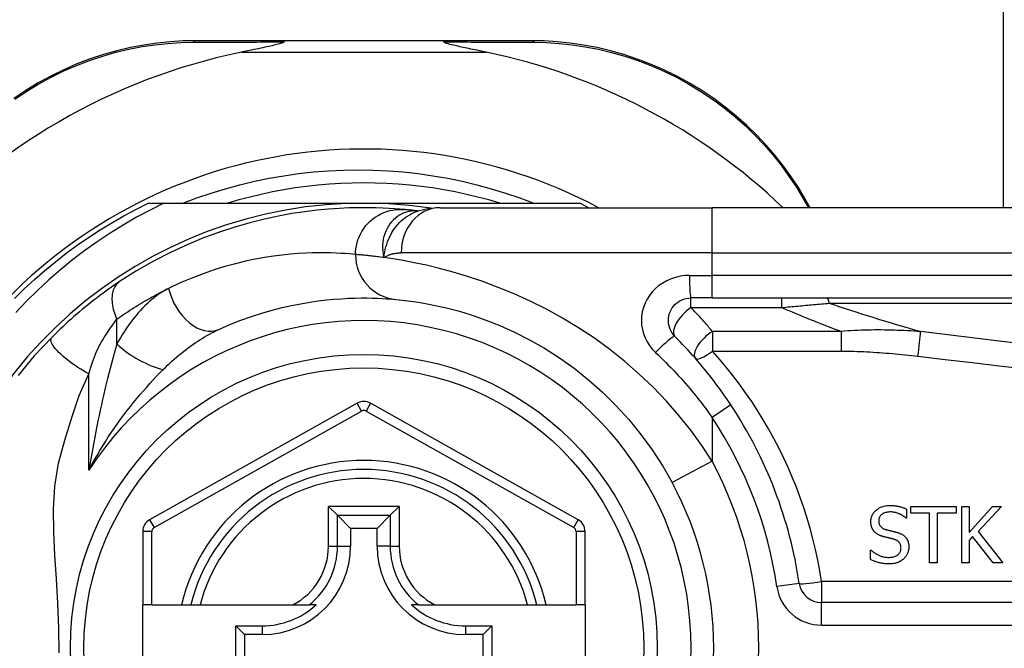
# Model space of a CAD drawing. Header units: inches. Extents: x 4 to 114, y 7 to 60.
# Tile 67 of 95: x 26.105 to 26.964, y 41.323 to 41.871. Entities that reach past the tile are written whole.
import ezdxf

# ---------------------------------------------------------------- set-up
doc = ezdxf.new("R2010")
doc.units = ezdxf.units.IN
doc.header["$MEASUREMENT"] = 0
doc.layers.add('Visible Edges(ANSI)', color=7, linetype='Continuous', lineweight=25)
doc.layers.add('Visible Tangent Edges(ANSI)', color=7, linetype='Continuous', lineweight=25)

msp = doc.modelspace()

# ---------------------------------------------------------------- linework, layer by layer
at = {"layer": 'Visible Edges(ANSI)'}
for p, q in [((26.96315, 41.70728), (26.96315, 44.75502)), ((26.33624, 41.85295), (26.2588, 41.85295)), ((26.47435, 41.85295), (26.33624, 41.85295)), ((26.5514, 41.85295), (26.47435, 41.85295)), ((26.21721, 41.71122), (26.231, 41.71122)), ((26.231, 41.71122), (26.40529, 41.71122)), ((26.40529, 41.71122), (26.59338, 41.71122)), ((26.47173, 41.70728), (26.70899, 41.70728)), ((27.35805, 41.70728), (26.70899, 41.70728)), ((26.79462, 41.70728), (26.78999, 41.71529)), ((26.4526, 41.70436), (26.45255, 41.70436)), ((26.70899, 41.62854), (26.69056, 41.62854)), ((26.70899, 41.62854), (27.35805, 41.62854)), ((26.39951, 41.53671), (26.2185, 41.43508)), ((26.59226, 41.43508), (26.41107, 41.53672)), ((26.37446, 41.44678), (26.3823, 41.43894)), ((26.42829, 41.43894), (26.43613, 41.44678)), ((26.87869, 41.44436), (26.87869, 41.43654)), ((26.88223, 41.44667), (26.9218, 41.44667)), ((26.88223, 41.44085), (26.88223, 41.44667)), ((26.89875, 41.44085), (26.88223, 41.44085)), ((26.89875, 41.39746), (26.89875, 41.44085)), ((26.9218, 41.44085), (26.90529, 41.44085)), ((26.90529, 41.44085), (26.90529, 41.39746)), ((26.9218, 41.44667), (26.9218, 41.44085)), ((26.92678, 41.39746), (26.92678, 41.44667)), ((26.92678, 41.44667), (26.93332, 41.44667)), ((26.93332, 41.44667), (26.93332, 41.42406)), ((26.93332, 41.42406), (26.9535, 41.44667)), ((26.96148, 41.44667), (26.9411, 41.4247)), ((26.9535, 41.44667), (26.96148, 41.44667)), ((26.3823, 41.43894), (26.39373, 41.42751)), ((26.42829, 41.43894), (26.41686, 41.42751)), ((26.87869, 41.43654), (26.87821, 41.43654)), ((26.21247, 41.42478), (26.21247, 41.36083)), ((26.39373, 41.42751), (26.39373, 41.41201)), ((26.41686, 41.42751), (26.39373, 41.42751)), ((26.41686, 41.41201), (26.41686, 41.42751)), ((26.59829, 41.36083), (26.59829, 41.42478)), ((26.9411, 41.4247), (26.96267, 41.39746)), ((26.93619, 41.42035), (26.93332, 41.41712)), ((26.93332, 41.41712), (26.93332, 41.39746)), ((26.95418, 41.39746), (26.93619, 41.42035)), ((26.84714, 41.40863), (26.84762, 41.40863)), ((26.84714, 41.40041), (26.84714, 41.40863)), ((26.90529, 41.39746), (26.89875, 41.39746)), ((26.93332, 41.39746), (26.92678, 41.39746)), ((26.96267, 41.39746), (26.95418, 41.39746)), ((26.22034, 41.36083), (26.21247, 41.36083)), ((26.21247, 41.28602), (26.21247, 41.36083)), ((26.22034, 41.36083), (26.24625, 41.36083)), ((26.24625, 41.36083), (26.25435, 41.36083)), ((26.25435, 41.36083), (26.26247, 41.36083)), ((26.26247, 41.36083), (26.34345, 41.36083)), ((26.34345, 41.36083), (26.35773, 41.36083)), ((26.36364, 41.36083), (26.35773, 41.36083)), ((26.45286, 41.36083), (26.44695, 41.36083)), ((26.45286, 41.36083), (26.46714, 41.36083)), ((26.46714, 41.36083), (26.54812, 41.36083)), ((26.54812, 41.36083), (26.55624, 41.36083)), ((26.55624, 41.36083), (26.56434, 41.36083)), ((26.56434, 41.36083), (26.59042, 41.36083)), ((26.59829, 41.36083), (26.59042, 41.36083)), ((26.59829, 41.36083), (26.59829, 41.28602)), ((27.45647, 41.36278), (26.80449, 41.36278)), ((26.29363, 41.34257), (26.31671, 41.34257)), ((26.29363, 41.34257), (26.30121, 41.33499)), ((26.29363, 41.30428), (26.29363, 41.34257)), ((26.49388, 41.34257), (26.51696, 41.34257)), ((26.51696, 41.34257), (26.50938, 41.33499)), ((26.51696, 41.34257), (26.51696, 41.30428)), ((26.31671, 41.33499), (26.30121, 41.33499)), ((26.30121, 41.33499), (26.30121, 41.31186)), ((26.50938, 41.33499), (26.49388, 41.33499)), ((26.50938, 41.31186), (26.50938, 41.33499))]:
    msp.add_line(p, q, dxfattribs=at)
at = {"layer": 'Visible Edges(ANSI)', "flags": 128}
for points in [[(26.2588, 41.85295), (26.24773, 41.85273), (26.23644, 41.85204), (26.22496, 41.85087), (26.21336, 41.84918), (26.20169, 41.84697), (26.18999, 41.84422), (26.17828, 41.84093), (26.16662, 41.83708), (26.15504, 41.83265), (26.14359, 41.82767), (26.13233, 41.82215), (26.1213, 41.81613), (26.11055, 41.80962), (26.10012, 41.80266)], [(26.33624, 41.85295), (26.33621, 41.85295), (26.33618, 41.85294), (26.33616, 41.85294), (26.33613, 41.85292), (26.33611, 41.8529), (26.33608, 41.85288), (26.33606, 41.85286), (26.33603, 41.85283), (26.336, 41.8528), (26.33598, 41.85276), (26.33595, 41.85272), (26.33593, 41.85268), (26.3359, 41.85263), (26.33588, 41.85258), (26.33585, 41.85253), (26.33583, 41.85247), (26.3358, 41.85241), (26.33578, 41.85234), (26.33575, 41.85228), (26.33573, 41.8522), (26.33571, 41.85213), (26.33568, 41.85205), (26.33566, 41.85197), (26.33563, 41.85188)], [(26.47435, 41.85295), (26.47438, 41.85295), (26.4744, 41.85294), (26.47443, 41.85294), (26.47445, 41.85292), (26.47448, 41.8529), (26.47451, 41.85288), (26.47453, 41.85286), (26.47456, 41.85283), (26.47458, 41.8528), (26.47461, 41.85276), (26.47463, 41.85272), (26.47466, 41.85268), (26.47468, 41.85263), (26.47471, 41.85258), (26.47474, 41.85253), (26.47476, 41.85247), (26.47478, 41.85241), (26.47481, 41.85234), (26.47483, 41.85228), (26.47486, 41.8522), (26.47488, 41.85213), (26.47491, 41.85205), (26.47493, 41.85197), (26.47495, 41.85188)], [(26.78999, 41.71529), (26.78424, 41.72477), (26.77798, 41.7342), (26.77122, 41.74352), (26.76396, 41.7527), (26.75621, 41.7617), (26.74798, 41.77047), (26.73928, 41.77897), (26.73011, 41.78715), (26.72048, 41.79499), (26.71042, 41.80242), (26.69999, 41.80941), (26.68922, 41.81595), (26.67818, 41.822), (26.6669, 41.82754), (26.65543, 41.83255), (26.64382, 41.83699), (26.63213, 41.84086), (26.6204, 41.84417), (26.60866, 41.84693), (26.59696, 41.84916), (26.58533, 41.85085), (26.57383, 41.85204), (26.5625, 41.85273), (26.5514, 41.85295)], [(26.33563, 41.85188), (26.33524, 41.85147), (26.33453, 41.85111), (26.33369, 41.85079), (26.33274, 41.85047), (26.33173, 41.85017), (26.33067, 41.84988), (26.32951, 41.84958), (26.32824, 41.84926), (26.32688, 41.84894), (26.32544, 41.8486), (26.32392, 41.84826), (26.32232, 41.84791), (26.32067, 41.84755), (26.31895, 41.84718), (26.31718, 41.8468), (26.31535, 41.84641), (26.31344, 41.84601), (26.31148, 41.8456), (26.30946, 41.84518), (26.30738, 41.84475), (26.30526, 41.84432), (26.30309, 41.84387), (26.30088, 41.84341), (26.29863, 41.84295)], [(26.51196, 41.84295), (26.50996, 41.84336), (26.50799, 41.84377), (26.50605, 41.84417), (26.50414, 41.84456), (26.50227, 41.84495), (26.50044, 41.84532), (26.49866, 41.8457), (26.49691, 41.84606), (26.49522, 41.84641), (26.49358, 41.84676), (26.49199, 41.8471), (26.49046, 41.84743), (26.48899, 41.84775), (26.48759, 41.84806), (26.48625, 41.84835), (26.48487, 41.84867), (26.48341, 41.84901), (26.4819, 41.84937), (26.48041, 41.84975), (26.479, 41.85013), (26.4777, 41.85052), (26.4765, 41.85093), (26.47551, 41.85137), (26.47495, 41.85188)], [(26.24751, 41.71122), (26.25975, 41.71582), (26.27214, 41.72004), (26.28464, 41.72387), (26.29725, 41.7273), (26.30994, 41.73033), (26.32271, 41.73297), (26.33556, 41.7352), (26.34846, 41.73703), (26.36141, 41.73846), (26.37441, 41.73948), (26.38744, 41.74009), (26.40049, 41.7403), (26.41356, 41.7401), (26.42663, 41.73949), (26.43967, 41.73847), (26.45266, 41.73704), (26.46558, 41.7352), (26.47844, 41.73296), (26.4912, 41.73033), (26.50388, 41.72729), (26.51645, 41.72386), (26.52891, 41.72004), (26.54125, 41.71582), (26.55346, 41.71122)], [(26.52385, 41.71122), (26.51422, 41.71403), (26.50453, 41.71661), (26.49478, 41.71894), (26.48498, 41.72103), (26.47512, 41.72288), (26.46523, 41.72448), (26.45529, 41.72584), (26.44533, 41.72695), (26.43534, 41.72782), (26.42534, 41.72844), (26.41532, 41.72881), (26.40529, 41.72894), (26.39527, 41.72881), (26.38525, 41.72844), (26.37524, 41.72782), (26.36526, 41.72695), (26.35529, 41.72584), (26.34536, 41.72448), (26.33546, 41.72288), (26.32561, 41.72103), (26.3158, 41.71894), (26.30605, 41.71661), (26.29636, 41.71403), (26.28674, 41.71122)], [(26.10053, 41.62819), (26.10913, 41.63655), (26.11795, 41.64466), (26.127, 41.65253), (26.13626, 41.66014), (26.14573, 41.6675), (26.1554, 41.67458), (26.16526, 41.6814), (26.17531, 41.68794), (26.18554, 41.69419), (26.19594, 41.70016), (26.2065, 41.70584), (26.21721, 41.71122)], [(26.231, 41.71122), (26.21896, 41.70525), (26.20711, 41.6989), (26.19548, 41.69218), (26.18406, 41.6851), (26.17286, 41.67765), (26.16191, 41.66985), (26.15119, 41.6617), (26.14073, 41.65319), (26.13054, 41.64436), (26.12064, 41.6352), (26.11105, 41.62575), (26.10177, 41.616)], [(26.44055, 41.70566), (26.43683, 41.70599), (26.43245, 41.70632), (26.42742, 41.70665), (26.42174, 41.70693), (26.41541, 41.70715), (26.40845, 41.70727), (26.40085, 41.70726), (26.39264, 41.70707), (26.38381, 41.70668), (26.37437, 41.70604), (26.36435, 41.70509), (26.35375, 41.70381), (26.34259, 41.70213), (26.3309, 41.7), (26.31869, 41.69739), (26.30599, 41.69422), (26.29284, 41.69044), (26.27929, 41.68601), (26.26536, 41.68087), (26.25111, 41.67496), (26.23662, 41.66824), (26.22194, 41.66066), (26.20717, 41.6522), (26.19236, 41.64281)], [(26.47173, 41.70728), (26.46218, 41.70658), (26.4523, 41.70426)], [(26.45255, 41.70436), (26.45189, 41.70444), (26.45125, 41.70452), (26.45062, 41.7046), (26.45, 41.70467), (26.4494, 41.70474), (26.44881, 41.70481), (26.44823, 41.70487), (26.44767, 41.70494), (26.44712, 41.705), (26.44659, 41.70506), (26.44606, 41.70511), (26.44556, 41.70517), (26.44506, 41.70522), (26.44458, 41.70527), (26.44412, 41.70531), (26.44367, 41.70536), (26.44323, 41.7054), (26.4428, 41.70545), (26.44239, 41.70549), (26.442, 41.70552), (26.44161, 41.70556), (26.44124, 41.7056), (26.44089, 41.70563), (26.44055, 41.70566)], [(26.19236, 41.64281), (26.18999, 41.64122), (26.18759, 41.63958), (26.18516, 41.63789), (26.1827, 41.63616), (26.18022, 41.63437), (26.17772, 41.63255), (26.1752, 41.63068), (26.17267, 41.62877), (26.17014, 41.62682), (26.16759, 41.62483), (26.16504, 41.6228), (26.16249, 41.62074), (26.15996, 41.61865), (26.15744, 41.61654), (26.15494, 41.6144), (26.15245, 41.61225), (26.14999, 41.61007), (26.14755, 41.60788), (26.14513, 41.60567), (26.14273, 41.60344), (26.14036, 41.60119), (26.13801, 41.59894), (26.13569, 41.59667), (26.1334, 41.59439)], [(26.27883, 41.6011), (26.28848, 41.6053), (26.29799, 41.60905), (26.30732, 41.61239), (26.31645, 41.61532), (26.32535, 41.61788), (26.33399, 41.62009), (26.34235, 41.62198), (26.35041, 41.62357), (26.35815, 41.62488), (26.36558, 41.62595), (26.37269, 41.6268), (26.37947, 41.62746), (26.38592, 41.62793), (26.39202, 41.62826), (26.39778, 41.62845), (26.40318, 41.62854), (26.40823, 41.62853), (26.41291, 41.62846), (26.41724, 41.62832), (26.4212, 41.62814), (26.42479, 41.62793), (26.42801, 41.6277), (26.43085, 41.62747), (26.43332, 41.62725)], [(26.43332, 41.62725), (26.43655, 41.62694), (26.44092, 41.62646), (26.44639, 41.62576), (26.45293, 41.62481), (26.46049, 41.62352), (26.46901, 41.62182), (26.47846, 41.61964), (26.48877, 41.6169), (26.49989, 41.61347), (26.51169, 41.60931), (26.52401, 41.60438), (26.53672, 41.59866), (26.5497, 41.59211), (26.56278, 41.5847), (26.57585, 41.57642), (26.58874, 41.56722), (26.60132, 41.55717), (26.61351, 41.5463), (26.62522, 41.53469), (26.6364, 41.52239), (26.64696, 41.50946), (26.65685, 41.49595), (26.66598, 41.48193), (26.67428, 41.46745)], [(26.67664, 41.59493), (26.67536, 41.59636), (26.67422, 41.59791), (26.67323, 41.59956), (26.67241, 41.60131), (26.67175, 41.60313), (26.67127, 41.605), (26.67098, 41.60691), (26.67087, 41.60884), (26.67097, 41.61077), (26.67126, 41.61269), (26.67173, 41.61456), (26.67239, 41.61639), (26.67322, 41.61814), (26.67421, 41.6198), (26.67536, 41.62136), (26.67664, 41.62278), (26.67807, 41.62407), (26.67962, 41.62522), (26.68127, 41.62621), (26.68301, 41.62704), (26.68483, 41.62769), (26.68671, 41.62816), (26.68863, 41.62845), (26.69056, 41.62854)], [(26.1334, 41.59439), (26.11793, 41.57794), (26.10372, 41.56097)], [(26.7254, 41.53527), (26.72362, 41.53794), (26.72181, 41.5406), (26.71997, 41.54325), (26.71812, 41.54588), (26.71624, 41.5485), (26.71434, 41.5511), (26.71242, 41.55369), (26.71047, 41.55626), (26.70851, 41.55881), (26.70652, 41.56135), (26.70451, 41.56387), (26.70248, 41.56637), (26.70043, 41.56886), (26.69837, 41.57133), (26.69628, 41.57378), (26.69417, 41.57621), (26.69204, 41.57862), (26.68989, 41.58101), (26.68773, 41.58338), (26.68555, 41.58573), (26.68335, 41.58806), (26.68113, 41.59038), (26.67889, 41.59267), (26.67664, 41.59493)], [(26.8475, 41.43347), (26.84752, 41.43427), (26.84759, 41.43507), (26.8477, 41.43586), (26.84786, 41.43663), (26.84806, 41.4374), (26.84832, 41.43816), (26.84863, 41.4389), (26.84899, 41.43962), (26.84939, 41.44031), (26.84983, 41.44097), (26.85032, 41.4416), (26.85084, 41.44221), (26.85141, 41.4428), (26.85207, 41.44342), (26.85286, 41.44407), (26.85376, 41.44472), (26.8548, 41.44536), (26.85598, 41.44595), (26.85726, 41.44646), (26.85857, 41.44687), (26.85992, 41.44718), (26.86129, 41.44739), (26.86267, 41.44751), (26.86405, 41.44755)], [(26.86449, 41.44189), (26.86363, 41.44187), (26.86278, 41.44181), (26.86193, 41.4417), (26.8611, 41.44154), (26.86027, 41.44132), (26.85947, 41.44105), (26.85872, 41.44072), (26.85806, 41.44038), (26.8575, 41.44002), (26.85701, 41.43966), (26.85661, 41.43932), (26.85627, 41.439), (26.85596, 41.43868), (26.85568, 41.43833), (26.85542, 41.43797), (26.85519, 41.43759), (26.85498, 41.4372), (26.8548, 41.43679), (26.85465, 41.43636), (26.85452, 41.43593), (26.85443, 41.43549), (26.85437, 41.43505), (26.85433, 41.4346), (26.85432, 41.43415)], [(26.86405, 41.44755), (26.86462, 41.44755), (26.86519, 41.44753), (26.86575, 41.44751), (26.86632, 41.44749), (26.86689, 41.44745), (26.86745, 41.4474), (26.86802, 41.44735), (26.86858, 41.44729), (26.86914, 41.44722), (26.86971, 41.44714), (26.87027, 41.44705), (26.87083, 41.44695), (26.87138, 41.44684), (26.87194, 41.44672), (26.87251, 41.44658), (26.87311, 41.44643), (26.87374, 41.44626), (26.8744, 41.44606), (26.87507, 41.44584), (26.87577, 41.4456), (26.87648, 41.44533), (26.8772, 41.44504), (26.87794, 41.44471), (26.87869, 41.44436)], [(26.87821, 41.43654), (26.87784, 41.43686), (26.87747, 41.43717), (26.87709, 41.43748), (26.8767, 41.43777), (26.8763, 41.43805), (26.8759, 41.43832), (26.87549, 41.43858), (26.87507, 41.43883), (26.87464, 41.43908), (26.87421, 41.43931), (26.87378, 41.43954), (26.87335, 41.43976), (26.87291, 41.43997), (26.87246, 41.44017), (26.87197, 41.44038), (26.87138, 41.44062), (26.87072, 41.44086), (26.86996, 41.4411), (26.86913, 41.44133), (26.86822, 41.44153), (26.8673, 41.44169), (26.86636, 41.4418), (26.86543, 41.44186), (26.86449, 41.44189)], [(26.85069, 41.42458), (26.85049, 41.4248), (26.85029, 41.42503), (26.85011, 41.42526), (26.84993, 41.4255), (26.84975, 41.42573), (26.84958, 41.42598), (26.84942, 41.42623), (26.84927, 41.42648), (26.84912, 41.42673), (26.84898, 41.42699), (26.84884, 41.42726), (26.84871, 41.42752), (26.84859, 41.42779), (26.84847, 41.42807), (26.84836, 41.42835), (26.84825, 41.42865), (26.84812, 41.42902), (26.84799, 41.42945), (26.84787, 41.42995), (26.84775, 41.43051), (26.84765, 41.43114), (26.84757, 41.43185), (26.84752, 41.43262), (26.8475, 41.43347)], [(26.85432, 41.43415), (26.85433, 41.43355), (26.85438, 41.43296), (26.85447, 41.43237), (26.8546, 41.43179), (26.85478, 41.43122), (26.855, 41.43067), (26.85525, 41.43019), (26.85552, 41.42977), (26.85579, 41.4294), (26.85607, 41.42908), (26.85634, 41.4288), (26.85663, 41.42854), (26.85692, 41.4283), (26.85723, 41.42807), (26.85755, 41.42785), (26.85788, 41.42765), (26.85821, 41.42746), (26.85856, 41.42729), (26.85891, 41.42713), (26.85927, 41.42698), (26.85963, 41.42684), (26.86, 41.42671), (26.86037, 41.4266), (26.86074, 41.42649)], [(26.85882, 41.42023), (26.85854, 41.42031), (26.85825, 41.42039), (26.85796, 41.42047), (26.85768, 41.42056), (26.85739, 41.42065), (26.85711, 41.42075), (26.85682, 41.42084), (26.85654, 41.42095), (26.85626, 41.42105), (26.85598, 41.42116), (26.8557, 41.42127), (26.85542, 41.42139), (26.85515, 41.4215), (26.85488, 41.42163), (26.85461, 41.42175), (26.85434, 41.42189), (26.85406, 41.42203), (26.85371, 41.42222), (26.8533, 41.42246), (26.85284, 41.42276), (26.85234, 41.42311), (26.85181, 41.42353), (26.85125, 41.42402), (26.85069, 41.42458)], [(26.86074, 41.42649), (26.8612, 41.42637), (26.86165, 41.42625), (26.8621, 41.42614), (26.86255, 41.42602), (26.86299, 41.42591), (26.86344, 41.4258), (26.86387, 41.42569), (26.86431, 41.42558), (26.86474, 41.42548), (26.86517, 41.42537), (26.8656, 41.42527), (26.86602, 41.42517), (26.86644, 41.42507), (26.86686, 41.42496), (26.86727, 41.42486), (26.86768, 41.42476), (26.86809, 41.42465), (26.86849, 41.42455), (26.86889, 41.42445), (26.86928, 41.42434), (26.86967, 41.42423), (26.87006, 41.42412), (26.87045, 41.42401), (26.87083, 41.4239)], [(26.87083, 41.4239), (26.87135, 41.42373), (26.87188, 41.42355), (26.8724, 41.42336), (26.87291, 41.42315), (26.87342, 41.42292), (26.87392, 41.42268), (26.87441, 41.42242), (26.8749, 41.42215), (26.87537, 41.42186), (26.87582, 41.42155), (26.87626, 41.42122), (26.87672, 41.42084), (26.8772, 41.4204), (26.8777, 41.41988), (26.8782, 41.41927), (26.87869, 41.41858), (26.87916, 41.41779), (26.87956, 41.41695), (26.87989, 41.41609), (26.88016, 41.4152), (26.88036, 41.41428), (26.8805, 41.41336), (26.88057, 41.41243), (26.8806, 41.4115)], [(26.86772, 41.418), (26.86735, 41.4181), (26.867, 41.4182), (26.86667, 41.41829), (26.86636, 41.41837), (26.86606, 41.41845), (26.86577, 41.41852), (26.86549, 41.4186), (26.86521, 41.41867), (26.86493, 41.41873), (26.86465, 41.4188), (26.86436, 41.41887), (26.86407, 41.41894), (26.86376, 41.41902), (26.86344, 41.41909), (26.86311, 41.41917), (26.86275, 41.41926), (26.86237, 41.41935), (26.86197, 41.41945), (26.86153, 41.41956), (26.86107, 41.41967), (26.86057, 41.41979), (26.86003, 41.41993), (26.85945, 41.42007), (26.85882, 41.42023)], [(26.87378, 41.41046), (26.87376, 41.41108), (26.87371, 41.41169), (26.87362, 41.4123), (26.87348, 41.41291), (26.8733, 41.41349), (26.87306, 41.41405), (26.87281, 41.41454), (26.87254, 41.41496), (26.87226, 41.41532), (26.872, 41.41562), (26.87175, 41.41587), (26.87149, 41.41611), (26.87121, 41.41633), (26.87093, 41.41654), (26.87064, 41.41673), (26.87034, 41.41692), (26.87003, 41.41709), (26.86971, 41.41725), (26.86939, 41.4174), (26.86906, 41.41753), (26.86873, 41.41766), (26.86839, 41.41778), (26.86806, 41.4179), (26.86772, 41.418)], [(26.84762, 41.40863), (26.84809, 41.40819), (26.84857, 41.40778), (26.84906, 41.40737), (26.84956, 41.40699), (26.85007, 41.40661), (26.85059, 41.40625), (26.85111, 41.4059), (26.85165, 41.40557), (26.85219, 41.40525), (26.85275, 41.40495), (26.85331, 41.40466), (26.85388, 41.40438), (26.85446, 41.40412), (26.85506, 41.40387), (26.85568, 41.40363), (26.85634, 41.40339), (26.85704, 41.40316), (26.85778, 41.40295), (26.85855, 41.40275), (26.85935, 41.40258), (26.86018, 41.40244), (26.86103, 41.40234), (26.86191, 41.40227), (26.86281, 41.40225)], [(26.86281, 41.40225), (26.86371, 41.40226), (26.86461, 41.40231), (26.86551, 41.4024), (26.86641, 41.40254), (26.86729, 41.40273), (26.86815, 41.40298), (26.86895, 41.40328), (26.86965, 41.40361), (26.87025, 41.40396), (26.87076, 41.40431), (26.8712, 41.40466), (26.87157, 41.405), (26.87192, 41.40536), (26.87225, 41.40575), (26.87254, 41.40615), (26.87281, 41.40658), (26.87304, 41.40702), (26.87325, 41.40749), (26.87342, 41.40796), (26.87355, 41.40845), (26.87365, 41.40895), (26.87373, 41.40945), (26.87377, 41.40995), (26.87378, 41.41046)], [(26.8806, 41.4115), (26.88059, 41.41101), (26.88057, 41.41052), (26.88052, 41.41003), (26.88047, 41.40955), (26.88039, 41.40908), (26.8803, 41.4086), (26.8802, 41.40813), (26.88007, 41.40766), (26.87994, 41.40719), (26.87978, 41.40673), (26.87961, 41.40627), (26.87943, 41.40581), (26.87923, 41.40537), (26.87902, 41.40493), (26.8788, 41.4045), (26.87856, 41.40407), (26.87831, 41.40366), (26.87804, 41.40325), (26.87776, 41.40286), (26.87746, 41.40247), (26.87715, 41.4021), (26.87682, 41.40174), (26.87649, 41.40139), (26.87613, 41.40105)], [(26.86329, 41.39658), (26.8626, 41.39659), (26.8619, 41.3966), (26.8612, 41.39663), (26.86049, 41.39667), (26.85978, 41.39672), (26.85907, 41.39678), (26.85836, 41.39686), (26.85765, 41.39695), (26.85695, 41.39707), (26.85625, 41.39719), (26.85556, 41.39734), (26.85489, 41.39751), (26.85422, 41.39769), (26.85356, 41.39789), (26.8529, 41.3981), (26.85225, 41.39832), (26.8516, 41.39855), (26.85095, 41.39879), (26.8503, 41.39904), (26.84966, 41.39929), (26.84902, 41.39956), (26.84839, 41.39983), (26.84776, 41.40012), (26.84714, 41.40041)], [(26.87613, 41.40105), (26.87583, 41.40078), (26.87553, 41.40052), (26.87522, 41.40027), (26.87491, 41.40003), (26.87459, 41.39979), (26.87426, 41.39956), (26.87393, 41.39934), (26.8736, 41.39913), (26.87326, 41.39893), (26.87292, 41.39873), (26.87257, 41.39854), (26.87221, 41.39836), (26.87185, 41.39819), (26.87149, 41.39803), (26.87112, 41.39787), (26.87075, 41.39772), (26.8703, 41.39756), (26.86973, 41.39738), (26.86903, 41.39719), (26.86819, 41.397), (26.86721, 41.39684), (26.86607, 41.3967), (26.86477, 41.39661), (26.86329, 41.39658)]]:
    msp.add_lwpolyline(points, dxfattribs=at)
at = {"layer": 'Visible Edges(ANSI)'}
msp.add_circle((26.40529, 41.32342), 0.25591, dxfattribs=at)
for centre, radius, start, end in [((26.40529, 41.32428), 0.52953, 101.6205, 138.6133), ((26.40529, 41.32428), 0.52953, 46.3272, 78.3795), ((26.40529, 41.32342), 0.43504, 61.92751, 298.07249), ((26.40529, 41.32342), 0.3878, 81.33391, 250.21195), ((26.40529, 41.32342), 0.431, 62.95157, 64.12615), ((26.4053, 41.52642), 0.01181, 60.70877, 119.31319), ((26.40529, 41.32342), 0.38386, 8.41327, 33.49631), ((26.40529, 41.32342), 0.15551, 13.91643, 166.08357), ((26.40529, 41.32342), 0.30512, 331.83282, 28.16718), ((26.22428, 41.42478), 0.01181, 119.31319, 180), ((26.58648, 41.42478), 0.01181, 0, 60.70877), ((26.31671, 41.41201), 0.07702, 270, 0), ((26.49388, 41.41201), 0.07702, 180, 270), ((26.80449, 41.38247), 0.01969, 188.41327, 270), ((26.31671, 41.41201), 0.06944, 270, 312.51741), ((26.49388, 41.41201), 0.06944, 227.48259, 270)]:
    msp.add_arc(centre, radius, start, end, dxfattribs=at)
at = {"layer": 'Visible Tangent Edges(ANSI)'}
for p, q in [((26.29863, 41.84295), (26.51196, 41.84295)), ((26.78762, 41.71673), (26.79313, 41.70728)), ((26.70899, 41.66791), (26.70899, 41.70728)), ((26.70899, 41.66791), (26.43783, 41.66791)), ((26.70899, 41.66791), (27.35805, 41.66791)), ((26.70899, 41.64823), (26.70899, 41.66791)), ((26.68933, 41.64823), (26.70899, 41.64823)), ((26.70899, 41.62854), (26.70899, 41.64823)), ((27.35805, 41.64823), (26.70899, 41.64823)), ((26.69056, 41.6202), (26.69056, 41.62854)), ((26.76991, 41.6202), (26.76991, 41.62854)), ((26.81123, 41.62395), (27.36037, 41.62395)), ((26.69056, 41.6202), (26.76991, 41.6202)), ((26.18989, 41.58839), (26.18989, 41.61005)), ((26.82153, 41.59932), (26.70933, 41.59932)), ((26.70933, 41.59932), (26.70933, 41.58222)), ((26.82153, 41.59932), (26.82153, 41.58222)), ((26.70933, 41.58222), (26.82153, 41.58222)), ((26.16559, 41.47839), (26.16559, 41.56232)), ((26.40337, 41.52985), (26.39951, 41.53671)), ((26.41107, 41.53672), (26.40722, 41.52985)), ((26.7254, 41.53527), (26.70899, 41.52441)), ((26.22235, 41.42821), (26.40337, 41.52985)), ((26.40722, 41.52985), (26.58841, 41.42821)), ((26.70899, 41.52441), (26.70899, 41.48604)), ((26.70899, 41.48604), (26.67428, 41.46745)), ((26.37446, 41.41201), (26.37446, 41.44678)), ((26.43613, 41.44678), (26.37446, 41.44678)), ((26.43613, 41.44678), (26.43613, 41.41201)), ((26.2185, 41.43508), (26.22235, 41.42821)), ((26.3823, 41.41201), (26.3823, 41.43894)), ((26.3823, 41.43894), (26.42829, 41.43894)), ((26.42829, 41.43894), (26.42829, 41.41201)), ((26.58841, 41.42821), (26.59226, 41.43508)), ((26.22034, 41.42478), (26.21247, 41.42478)), ((26.22034, 41.36083), (26.22034, 41.42478)), ((26.59829, 41.42478), (26.59042, 41.42478)), ((26.59042, 41.42478), (26.59042, 41.36083)), ((26.37446, 41.41201), (26.3823, 41.41201)), ((26.3823, 41.41201), (26.39373, 41.41201)), ((26.42829, 41.41201), (26.41686, 41.41201)), ((26.42829, 41.41201), (26.43613, 41.41201)), ((27.45647, 41.38108), (26.80449, 41.38108)), ((26.80449, 41.38108), (26.80449, 41.36278)), ((26.78502, 41.37959), (26.76555, 41.37671)), ((26.80449, 41.3431), (26.80449, 41.36278)), ((26.31671, 41.34257), (26.31671, 41.33499)), ((26.49388, 41.34257), (26.49388, 41.33499)), ((26.80449, 41.3431), (27.45647, 41.3431))]:
    msp.add_line(p, q, dxfattribs=at)
at = {"layer": 'Visible Tangent Edges(ANSI)', "flags": 128}
for points in [[(26.10104, 41.80208), (26.11126, 41.80889), (26.12178, 41.81526), (26.13259, 41.82117), (26.14361, 41.82657), (26.15482, 41.83146), (26.16615, 41.83581), (26.17757, 41.8396), (26.18902, 41.84285), (26.20047, 41.84557), (26.21189, 41.84776), (26.22324, 41.84945), (26.23447, 41.85064), (26.24552, 41.85136), (26.25636, 41.85162)], [(26.25636, 41.85162), (26.25948, 41.85163), (26.26263, 41.85165), (26.26579, 41.85166), (26.26897, 41.85167), (26.27216, 41.85168), (26.27537, 41.8517), (26.2786, 41.85171), (26.28184, 41.85172), (26.2851, 41.85173), (26.28837, 41.85174), (26.29166, 41.85176), (26.29497, 41.85177), (26.29828, 41.85178), (26.30161, 41.85179), (26.30496, 41.8518), (26.30832, 41.85181), (26.31169, 41.85182), (26.31508, 41.85183), (26.31847, 41.85184), (26.32188, 41.85185), (26.3253, 41.85186), (26.32873, 41.85186), (26.33218, 41.85187), (26.33563, 41.85188)], [(26.47495, 41.85188), (26.47839, 41.85187), (26.48182, 41.85186), (26.48523, 41.85186), (26.48863, 41.85185), (26.49203, 41.85184), (26.49541, 41.85183), (26.49877, 41.85182), (26.50213, 41.85181), (26.50547, 41.8518), (26.5088, 41.85179), (26.51211, 41.85178), (26.51542, 41.85177), (26.5187, 41.85176), (26.52198, 41.85175), (26.52523, 41.85173), (26.52848, 41.85172), (26.5317, 41.85171), (26.53492, 41.8517), (26.53811, 41.85168), (26.54129, 41.85167), (26.54445, 41.85166), (26.5476, 41.85165), (26.55073, 41.85163), (26.55384, 41.85162)], [(26.55384, 41.85162), (26.56471, 41.85136), (26.57579, 41.85064), (26.58705, 41.84944), (26.59843, 41.84774), (26.60987, 41.84553), (26.62136, 41.8428), (26.63284, 41.83954), (26.64428, 41.83573), (26.65564, 41.83136), (26.66686, 41.82645), (26.67791, 41.82102), (26.68873, 41.81509), (26.69927, 41.80869), (26.70949, 41.80184), (26.71934, 41.79458), (26.72878, 41.78692), (26.73777, 41.77892), (26.74631, 41.77062), (26.75439, 41.76205), (26.762, 41.75327), (26.76914, 41.7443), (26.77579, 41.7352), (26.78195, 41.72599), (26.78762, 41.71673)], [(26.39807, 41.66646), (26.39815, 41.66891), (26.39839, 41.67142), (26.3988, 41.67396), (26.39939, 41.67653), (26.40016, 41.67911), (26.40112, 41.68167), (26.40228, 41.68419), (26.40362, 41.68666), (26.40516, 41.68905), (26.40687, 41.69133), (26.40875, 41.6935), (26.41079, 41.69553), (26.41298, 41.6974), (26.41528, 41.6991), (26.41769, 41.70061), (26.42018, 41.70194), (26.42273, 41.70307), (26.42532, 41.704), (26.42792, 41.70473), (26.43052, 41.70527), (26.4331, 41.70562), (26.43564, 41.7058), (26.43813, 41.70581), (26.44055, 41.70566)], [(26.45127, 41.70446), (26.44909, 41.70449), (26.44691, 41.70433), (26.44474, 41.70399), (26.44261, 41.70347), (26.44052, 41.70277), (26.4385, 41.7019), (26.43654, 41.70085), (26.43465, 41.69963), (26.43285, 41.69825), (26.43115, 41.69671), (26.42956, 41.69502), (26.42809, 41.69319), (26.42675, 41.69123), (26.42555, 41.68914), (26.42449, 41.68694), (26.42359, 41.68463), (26.42285, 41.68223), (26.42228, 41.67975), (26.42189, 41.6772), (26.42167, 41.67459), (26.42165, 41.67193), (26.42182, 41.66923), (26.42219, 41.66651), (26.42276, 41.66377)], [(26.42276, 41.66377), (26.42312, 41.66616), (26.42354, 41.66851), (26.42404, 41.67081), (26.42462, 41.67307), (26.42527, 41.67528), (26.42601, 41.67744), (26.42682, 41.67955), (26.42772, 41.68161), (26.42871, 41.68361), (26.42978, 41.68556), (26.43094, 41.68745), (26.43218, 41.68927), (26.43351, 41.69101), (26.43491, 41.69268), (26.43638, 41.69426), (26.43792, 41.69576), (26.43953, 41.69717), (26.4412, 41.69849), (26.44293, 41.69971), (26.44472, 41.70083), (26.44655, 41.70185), (26.44843, 41.70277), (26.45035, 41.70357), (26.4523, 41.70426)], [(26.45255, 41.70436), (26.45251, 41.70437), (26.45248, 41.70437), (26.45244, 41.70438), (26.4524, 41.70438), (26.45236, 41.70438), (26.45232, 41.70439), (26.45228, 41.70439), (26.45223, 41.7044), (26.45219, 41.7044), (26.45214, 41.7044), (26.45209, 41.70441), (26.45204, 41.70441), (26.45198, 41.70442), (26.45193, 41.70442), (26.45187, 41.70442), (26.45181, 41.70443), (26.45175, 41.70443), (26.45169, 41.70444), (26.45162, 41.70444), (26.45156, 41.70444), (26.45149, 41.70445), (26.45142, 41.70445), (26.45134, 41.70446), (26.45127, 41.70446)], [(26.39807, 41.66646), (26.39546, 41.66671), (26.39246, 41.66697), (26.38907, 41.66722), (26.38528, 41.66746), (26.3811, 41.66767), (26.37654, 41.66782), (26.37159, 41.6679), (26.36627, 41.66791), (26.36057, 41.66781), (26.35449, 41.66759), (26.34805, 41.66723), (26.34125, 41.66669), (26.33409, 41.66595), (26.32659, 41.66499), (26.31875, 41.66378), (26.31058, 41.66229), (26.30208, 41.6605), (26.29326, 41.65837), (26.28414, 41.65588), (26.27475, 41.65299), (26.26512, 41.64967), (26.25527, 41.64591), (26.24523, 41.64167), (26.23505, 41.63693)], [(26.42276, 41.66377), (26.4213, 41.66397), (26.41988, 41.66416), (26.41849, 41.66434), (26.41714, 41.66451), (26.41582, 41.66467), (26.41454, 41.66482), (26.4133, 41.66497), (26.41209, 41.6651), (26.41093, 41.66523), (26.4098, 41.66536), (26.40871, 41.66547), (26.40766, 41.66558), (26.40664, 41.66568), (26.40567, 41.66578), (26.40473, 41.66587), (26.40383, 41.66596), (26.40298, 41.66604), (26.40216, 41.66611), (26.40138, 41.66618), (26.40064, 41.66624), (26.39993, 41.6663), (26.39927, 41.66636), (26.39865, 41.66641), (26.39807, 41.66646)], [(26.42276, 41.66377), (26.42331, 41.66412), (26.42387, 41.66445), (26.42444, 41.66476), (26.42501, 41.66506), (26.42559, 41.66534), (26.42618, 41.66561), (26.42677, 41.66586), (26.42738, 41.6661), (26.42799, 41.66633), (26.4286, 41.66653), (26.42922, 41.66673), (26.42985, 41.66691), (26.43049, 41.66707), (26.43113, 41.66722), (26.43177, 41.66735), (26.43243, 41.66747), (26.43308, 41.66758), (26.43375, 41.66767), (26.43442, 41.66774), (26.43509, 41.6678), (26.43577, 41.66785), (26.43645, 41.66789), (26.43714, 41.66791), (26.43783, 41.66791)], [(26.70899, 41.48604), (26.7001, 41.49974), (26.69046, 41.51309), (26.68012, 41.52605), (26.66914, 41.53858), (26.65755, 41.55063), (26.64543, 41.56219), (26.63283, 41.57319), (26.61979, 41.58361), (26.60637, 41.59342), (26.59263, 41.60256), (26.57865, 41.611), (26.56454, 41.61872), (26.55041, 41.62575), (26.53638, 41.6321), (26.52254, 41.63779), (26.50899, 41.64285), (26.49585, 41.64728), (26.48321, 41.65112), (26.47119, 41.65437), (26.45988, 41.65708), (26.44934, 41.65931), (26.43962, 41.66114), (26.43075, 41.66261), (26.42276, 41.66377)], [(26.68933, 41.64823), (26.68521, 41.64804), (26.68112, 41.64747), (26.67712, 41.64653), (26.67324, 41.64522), (26.66952, 41.64356), (26.66599, 41.64158), (26.66269, 41.63929), (26.65965, 41.63671), (26.6569, 41.63385), (26.65446, 41.63075), (26.65235, 41.62742), (26.65058, 41.62392), (26.64917, 41.62027), (26.64815, 41.61652), (26.64753, 41.61269), (26.64734, 41.60882), (26.64756, 41.60496), (26.64819, 41.60114), (26.64922, 41.59739), (26.65061, 41.59376), (26.65237, 41.59027), (26.65447, 41.58695), (26.6569, 41.58386), (26.65964, 41.58101)], [(26.18989, 41.61005), (26.18923, 41.61173), (26.18861, 41.61342), (26.18805, 41.61514), (26.18755, 41.61685), (26.18711, 41.61857), (26.18674, 41.62029), (26.18643, 41.62199), (26.1862, 41.62367), (26.18605, 41.62532), (26.18596, 41.62694), (26.18596, 41.62851), (26.18603, 41.63004), (26.18619, 41.63151), (26.18642, 41.63292), (26.18672, 41.63427), (26.1871, 41.63554), (26.18754, 41.63674), (26.18806, 41.63786), (26.18864, 41.63889), (26.18928, 41.63985), (26.18998, 41.64071), (26.19073, 41.6415), (26.19152, 41.64219), (26.19236, 41.64281)], [(26.18989, 41.61005), (26.19179, 41.6114), (26.1937, 41.61272), (26.1956, 41.61403), (26.1975, 41.61531), (26.19938, 41.61657), (26.20127, 41.6178), (26.20315, 41.61902), (26.20504, 41.62022), (26.20693, 41.6214), (26.20882, 41.62256), (26.21071, 41.62371), (26.2126, 41.62484), (26.21449, 41.62594), (26.21637, 41.62703), (26.21826, 41.62811), (26.22014, 41.62916), (26.22202, 41.6302), (26.22389, 41.63121), (26.22576, 41.63221), (26.22762, 41.63319), (26.22949, 41.63415), (26.23134, 41.63509), (26.2332, 41.63602), (26.23505, 41.63693)], [(26.23505, 41.63693), (26.23289, 41.63582), (26.23075, 41.63461), (26.22862, 41.63329), (26.2265, 41.63188), (26.2244, 41.63037), (26.22232, 41.62878), (26.22027, 41.6271), (26.21824, 41.62533), (26.21623, 41.62349), (26.21426, 41.62158), (26.21231, 41.6196), (26.21039, 41.61756), (26.20851, 41.61544), (26.20665, 41.61327), (26.20482, 41.61103), (26.20303, 41.60872), (26.20126, 41.60636), (26.19953, 41.60394), (26.19783, 41.60147), (26.19616, 41.59895), (26.19454, 41.59637), (26.19295, 41.59375), (26.1914, 41.59109), (26.18989, 41.58839)], [(26.76991, 41.6202), (26.77164, 41.62036), (26.77337, 41.62052), (26.77511, 41.62069), (26.77684, 41.62085), (26.77857, 41.62101), (26.7803, 41.62117), (26.78203, 41.62133), (26.78376, 41.62148), (26.78549, 41.62164), (26.78722, 41.6218), (26.78894, 41.62196), (26.79067, 41.62212), (26.79239, 41.62227), (26.79412, 41.62243), (26.79584, 41.62258), (26.79756, 41.62274), (26.79927, 41.62289), (26.80099, 41.62304), (26.8027, 41.6232), (26.80441, 41.62335), (26.80612, 41.6235), (26.80783, 41.62365), (26.80953, 41.6238), (26.81123, 41.62395)], [(26.70933, 41.59932), (26.70857, 41.60022), (26.70781, 41.60112), (26.70705, 41.60201), (26.70628, 41.60291), (26.70551, 41.6038), (26.70474, 41.60469), (26.70397, 41.60557), (26.7032, 41.60645), (26.70242, 41.60733), (26.70165, 41.60821), (26.70087, 41.60908), (26.70009, 41.60996), (26.6993, 41.61083), (26.69852, 41.61169), (26.69773, 41.61255), (26.69694, 41.61341), (26.69615, 41.61427), (26.69536, 41.61513), (26.69456, 41.61598), (26.69376, 41.61683), (26.69297, 41.61768), (26.69216, 41.61852), (26.69136, 41.61936), (26.69056, 41.6202)], [(26.16559, 41.56232), (26.16627, 41.5649), (26.167, 41.56744), (26.16777, 41.56995), (26.16858, 41.57243), (26.16943, 41.57486), (26.17033, 41.57723), (26.17127, 41.57956), (26.17225, 41.58182), (26.17326, 41.58402), (26.17431, 41.58616), (26.17539, 41.58822), (26.1765, 41.5902), (26.17763, 41.59209), (26.17878, 41.59392), (26.17992, 41.5957), (26.18106, 41.59745), (26.18219, 41.59917), (26.18332, 41.60084), (26.18445, 41.60248), (26.18556, 41.60408), (26.18666, 41.60564), (26.18775, 41.60715), (26.18883, 41.60862), (26.18989, 41.61005)], [(26.23028, 41.56608), (26.23219, 41.56796), (26.23411, 41.5698), (26.23604, 41.57162), (26.238, 41.57341), (26.23997, 41.57516), (26.24195, 41.57688), (26.24394, 41.57856), (26.24594, 41.58021), (26.24796, 41.58182), (26.24998, 41.58339), (26.252, 41.58493), (26.25404, 41.58642), (26.25608, 41.58788), (26.25813, 41.5893), (26.26019, 41.59068), (26.26226, 41.59202), (26.26434, 41.59332), (26.26642, 41.59457), (26.26849, 41.59578), (26.27057, 41.59695), (26.27264, 41.59806), (26.27471, 41.59913), (26.27678, 41.60014), (26.27883, 41.6011)], [(26.89084, 41.59923), (26.88799, 41.59942), (26.88514, 41.5996), (26.88228, 41.59976), (26.87942, 41.59991), (26.87656, 41.60005), (26.8737, 41.60018), (26.87083, 41.60029), (26.86796, 41.60038), (26.86509, 41.60046), (26.86221, 41.60052), (26.85933, 41.60057), (26.85644, 41.6006), (26.85356, 41.60061), (26.85066, 41.6006), (26.84777, 41.60058), (26.84487, 41.60053), (26.84196, 41.60046), (26.83906, 41.60037), (26.83615, 41.60026), (26.83323, 41.60012), (26.83031, 41.59996), (26.82739, 41.59977), (26.82446, 41.59956), (26.82153, 41.59932)], [(26.98551, 41.58782), (26.96185, 41.59068), (26.93818, 41.59354), (26.91451, 41.59639), (26.89084, 41.59923)], [(26.16559, 41.56232), (26.16322, 41.56364), (26.16083, 41.56504), (26.15842, 41.5665), (26.15602, 41.56802), (26.15364, 41.56959), (26.1513, 41.5712), (26.14902, 41.57284), (26.14683, 41.5745), (26.14473, 41.57617), (26.14276, 41.57783), (26.14092, 41.57948), (26.13925, 41.58109), (26.13773, 41.58266), (26.13641, 41.58417), (26.13526, 41.58561), (26.13432, 41.58697), (26.13357, 41.58824), (26.13301, 41.58943), (26.13265, 41.59051), (26.13247, 41.59149), (26.13247, 41.59237), (26.13263, 41.59314), (26.13295, 41.59382), (26.1334, 41.59439)], [(26.18989, 41.58839), (26.1887, 41.58425), (26.18751, 41.58005), (26.18634, 41.57577), (26.18517, 41.57143), (26.18401, 41.56705), (26.18287, 41.56262), (26.18175, 41.55815), (26.18064, 41.55365), (26.17955, 41.54911), (26.17848, 41.54456), (26.17743, 41.53998), (26.1764, 41.53537), (26.17539, 41.53074), (26.17439, 41.52608), (26.17342, 41.52139), (26.17246, 41.51669), (26.17153, 41.51196), (26.17062, 41.50721), (26.16972, 41.50244), (26.16885, 41.49766), (26.168, 41.49286), (26.16717, 41.48805), (26.16637, 41.48322), (26.16559, 41.47839)], [(26.65964, 41.58101), (26.66192, 41.57886), (26.66418, 41.57669), (26.66643, 41.57449), (26.66865, 41.57228), (26.67086, 41.57005), (26.67305, 41.5678), (26.67523, 41.56553), (26.67738, 41.56324), (26.67951, 41.56094), (26.68163, 41.55861), (26.68372, 41.55627), (26.68579, 41.55392), (26.68785, 41.55154), (26.68988, 41.54915), (26.69189, 41.54674), (26.69388, 41.54432), (26.69585, 41.54188), (26.69779, 41.53943), (26.69972, 41.53696), (26.70162, 41.53447), (26.70349, 41.53198), (26.70535, 41.52947), (26.70718, 41.52694), (26.70899, 41.52441)], [(26.80449, 41.38108), (26.80295, 41.39047), (26.80118, 41.39981), (26.79918, 41.4091), (26.79695, 41.41833), (26.7945, 41.42749), (26.79183, 41.43658), (26.78894, 41.44559), (26.78583, 41.45452), (26.78251, 41.46336), (26.77898, 41.47211), (26.77525, 41.48075), (26.77131, 41.48929), (26.76717, 41.49772), (26.76283, 41.50604), (26.7583, 41.51424), (26.75357, 41.52232), (26.74866, 41.53027), (26.74357, 41.5381), (26.7383, 41.5458), (26.73284, 41.55336), (26.72722, 41.56079), (26.72142, 41.56808), (26.71546, 41.57522), (26.70933, 41.58222)], [(26.82153, 41.58222), (26.82433, 41.58221), (26.82713, 41.58217), (26.82993, 41.58212), (26.83273, 41.58205), (26.83553, 41.58197), (26.83833, 41.58186), (26.84112, 41.58174), (26.84392, 41.5816), (26.84671, 41.58145), (26.84951, 41.58128), (26.8523, 41.5811), (26.8551, 41.58091), (26.85789, 41.5807), (26.86068, 41.58048), (26.86347, 41.58025), (26.86625, 41.58001), (26.86904, 41.57976), (26.87183, 41.57949), (26.87461, 41.57922), (26.87739, 41.57893), (26.88017, 41.57864), (26.88296, 41.57834), (26.88574, 41.57803), (26.88851, 41.57771)], [(26.88851, 41.57771), (26.91218, 41.57495), (26.93585, 41.57217), (26.95952, 41.56939), (26.98319, 41.56661)], [(26.13952, 41.319), (26.13927, 41.34063), (26.13838, 41.36232), (26.13718, 41.38354), (26.13595, 41.40421), (26.13501, 41.42447), (26.1348, 41.44445), (26.13588, 41.46436), (26.13898, 41.48449), (26.14457, 41.50452), (26.15051, 41.52415), (26.15695, 41.54339), (26.16559, 41.56232)], [(26.16559, 41.47839), (26.1679, 41.48272), (26.17026, 41.487), (26.17268, 41.49123), (26.17513, 41.4954), (26.17763, 41.49952), (26.18017, 41.50358), (26.18275, 41.50758), (26.18537, 41.51153), (26.18802, 41.51541), (26.1907, 41.51923), (26.19341, 41.523), (26.19614, 41.5267), (26.1989, 41.53033), (26.20169, 41.5339), (26.20449, 41.53742), (26.20733, 41.54087), (26.21018, 41.54427), (26.21304, 41.5476), (26.21592, 41.55086), (26.2188, 41.55406), (26.22168, 41.55719), (26.22456, 41.56023), (26.22743, 41.5632), (26.23028, 41.56608)]]:
    msp.add_lwpolyline(points, dxfattribs=at)
at = {"layer": 'Visible Tangent Edges(ANSI)'}
msp.add_circle((26.40529, 41.32342), 0.24409, dxfattribs=at)
for centre, radius, start, end in [((26.40529, 41.32342), 0.28543, 212.8812, 147.1188), ((26.4053, 41.52642), 0.00394, 60.70877, 119.31319), ((26.40529, 41.32342), 0.36417, 8.41327, 33.49631), ((26.40529, 41.32342), 0.16339, 13.23324, 166.76676), ((26.40529, 41.32342), 0.34449, 331.83282, 28.16718), ((26.40529, 41.32342), 0.14764, 14.67485, 165.32515), ((26.22428, 41.42478), 0.00394, 119.31319, 180), ((26.58648, 41.42478), 0.00394, 0, 60.70877), ((26.31671, 41.41201), 0.05775, 297.58522, 0), ((26.31671, 41.41201), 0.06559, 308.70967, 0), ((26.49388, 41.41201), 0.06559, 180, 231.29033), ((26.49388, 41.41201), 0.05775, 180, 242.41478), ((26.80449, 41.38247), 0.03937, 188.41327, 270)]:
    msp.add_arc(centre, radius, start, end, dxfattribs=at)
for centre, major_axis, ratio, start_param, end_param in [((26.2588, 41.84295), (0, 0.01), 0.490597, 0, 0.522348), ((26.5514, 41.84295), (0, 0.01), 0.489692, 5.761173, 6.283185), ((26.78133, 41.71028), (0.00866, 0.005), 0.489372, 0, 0.521893), ((26.47173, 41.66791), (0, 0.03937), 0.860915, 0, 1.570796), ((26.46531, 41.90077), (-0.01245, -0.19646), 0.394768, 6.26267, 6.279105), ((26.43693, 41.66646), (-0.00362, -0.0392), 0.987056, 4.803178, 6.283185), ((26.69056, 41.64823), (0, -0.01969), 0.062411, 4.712389, 6.283185), ((26.26251, 41.63693), (0.01632, -0.03583), 0.663135, 4.419079, 6.283185), ((26.80891, 41.60886), (0, 0.01969), 0.183721, 5.58589, 6.283185), ((30.32084, 41.38379), (-3.67256, 0.33874), 0.074886, 0.305987, 0.372439), ((26.69056, 41.60886), (-0.01392, -0.01392), 0.446023, 4.292626, 6.283185), ((30.31155, 41.32342), (-3.67247, 0.40075), 0.088107, 0.277502, 0.326292), ((26.66273, 41.58101), (0.01392, 0.01392), 0.111497, 0, 1.681769), ((26.70933, 41.58877), (-0.01483, -0.01294), 0.431187, 4.352465, 6.283185), ((26.88851, 41.58414), (-0.00234, -0.01955), 0.041071, 1.240547, 2.457785), ((26.2142, 41.58839), (-0.034, 0.01985), 0.367954, 1.008544, 2.26339), ((26.70933, 41.58877), (-0.01483, -0.01294), 0.257129, 0, 1.350045), ((26.80449, 41.38247), (-0.01947, -0.00288), 0.069894, 0, 1.560459)]:
    msp.add_ellipse(centre, major_axis=major_axis, ratio=ratio, start_param=start_param, end_param=end_param, dxfattribs=at)

doc.saveas('drawing.dxf')
